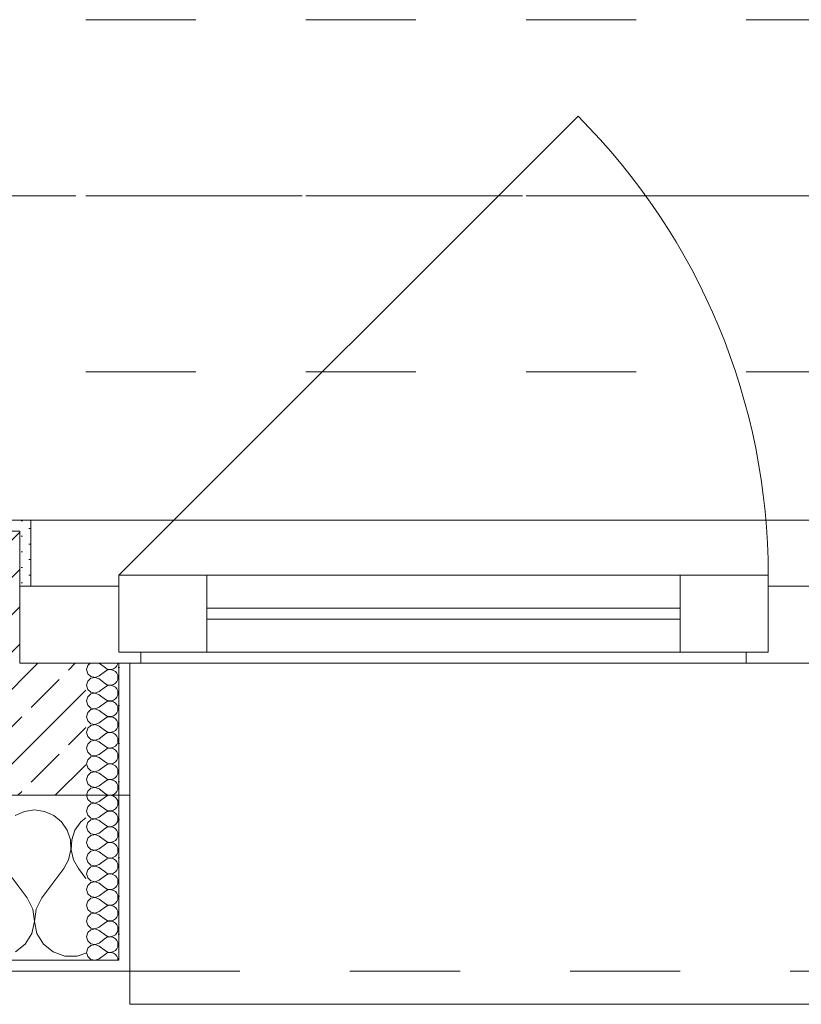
# Model space of a CAD drawing. Header units: metres. Extents: x -3.5 to 65.3, y -10.9 to 16.7.
# Tile 16 of 165: x 11.9 to 12.6, y -0.2 to 0.7. Entities that reach past the tile are written whole.
import ezdxf

# ---------------------------------------------------------------- set-up
doc = ezdxf.new("R2010")
doc.units = ezdxf.units.M
doc.header["$MEASUREMENT"] = 0
for name, pattern in [('Achse', [0.08, 0.04, -0.02, 0, -0.02]), ('Strichlinie doppelt', [0.218722, 0.105833, -0.042333, 0.028222, -0.042333]), ('Strichlinie eng', [0.046, 0.03, -0.016]), ('Untersicht', [0.04, 0.03, -0.01]), ('Wipeout_Contour', [1, 0, -1])]:
    doc.linetypes.add(name, pattern=pattern)
for name, color, linetype in [('451 - Universal.Achsen Raster', 7, 'Continuous'), ('603 - Struktur.Bodenplatte_ Decke Roh', 7, 'Continuous'), ('604 - Struktur.Wand Aussen', 7, 'Continuous'), ('608 - Struktur.Träger', 7, 'Continuous')]:
    doc.layers.add(name, color=color, linetype=linetype)
pattern_1 = [(0, (0, 0), (0, 0.03464102), [0, -0.02]), (0, (0.01, 0.01732), (0, 0.03464102), [0, -0.02])]

# ---------------------------------------------------------------- blocks, each defined once
blk = doc.blocks.new('*X13')
at = {"layer": '604 - Struktur.Wand Aussen', "color": 7, "linetype": 'Continuous', "lineweight": 5}
for p, q in [((11.93333, -0.00833), (11.92422, -0.0096)), ((11.94244, -0.0096), (11.93333, -0.00833)), ((11.92422, -0.0096), (11.91581, -0.01331)), ((11.95086, -0.01331), (11.94244, -0.0096)), ((11.95794, -0.01918), (11.95086, -0.01331)), ((11.98, -0.01536), (11.97539, -0.01918)), ((11.96315, -0.02676), (11.95794, -0.01918)), ((11.96609, -0.03547), (11.96315, -0.02676)), ((11.97019, -0.02676), (11.96725, -0.03547)), ((11.97539, -0.01918), (11.97019, -0.02676)), ((11.96653, -0.04466), (11.96609, -0.03547)), ((11.96725, -0.03547), (11.9668, -0.04466)), ((11.96445, -0.05362), (11.96653, -0.04466)), ((11.9668, -0.04466), (11.96888, -0.05362)), ((11.96, -0.06167), (11.96445, -0.05362)), ((11.96888, -0.05362), (11.97333, -0.06167)), ((11.92667, -0.08833), (11.90667, -0.06167)), ((11.94, -0.08833), (11.96, -0.06167)), ((11.98, -0.07056), (11.97333, -0.06167)), ((11.93182, -0.09839), (11.92667, -0.08833)), ((11.94, -0.08833), (11.93485, -0.09839)), ((11.93331, -0.10959), (11.93182, -0.09839)), ((11.93485, -0.09839), (11.93336, -0.10959)), ((11.93097, -0.12065), (11.93331, -0.10959)), ((11.93336, -0.10959), (11.93569, -0.12065)), ((11.92508, -0.13029), (11.93097, -0.12065)), ((11.93569, -0.12065), (11.94159, -0.13029)), ((11.9163, -0.13741), (11.92508, -0.13029)), ((11.94159, -0.13029), (11.95037, -0.13741)), ((11.95037, -0.13741), (11.96102, -0.14118)), ((11.96102, -0.14118), (11.97232, -0.14118)), ((11.97232, -0.14118), (11.98, -0.13846))]:
    blk.add_line(p, q, dxfattribs=at)
blk = doc.blocks.new('*X40')
at = {"layer": '604 - Struktur.Wand Aussen', "color": 7, "linetype": 'Continuous', "lineweight": 5}
for p, q in [((11.98178, 0.12304), (11.98071, 0.11929)), ((11.98071, 0.11929), (11.98178, 0.11553)), ((11.98392, 0.125), (11.98178, 0.12304)), ((11.99214, 0.125), (11.99786, 0.12071)), ((11.99214, 0.11357), (11.99786, 0.11786)), ((11.99786, 0.12071), (11.99958, 0.11976)), ((11.99958, 0.11881), (11.99786, 0.11786)), ((11.99958, 0.11976), (12.0015, 0.11931)), ((12.0015, 0.11926), (11.99958, 0.11881)), ((12.0015, 0.11931), (12.00347, 0.11941)), ((12.00347, 0.11916), (12.0015, 0.11926)), ((12.00347, 0.11941), (12.00534, 0.12004)), ((12.00534, 0.11853), (12.00347, 0.11916)), ((12.00534, 0.12004), (12.00696, 0.12116)), ((12.00696, 0.11742), (12.00534, 0.11853)), ((12.00696, 0.12116), (12.00822, 0.12267)), ((12.00822, 0.1159), (12.00696, 0.11742)), ((12.00822, 0.12267), (12.00901, 0.12448)), ((12.00901, 0.12448), (12.00909, 0.125)), ((11.98178, 0.10876), (11.98071, 0.105)), ((11.98178, 0.11553), (11.98466, 0.1129)), ((11.98466, 0.11139), (11.98178, 0.10876)), ((11.98466, 0.1129), (11.9885, 0.11217)), ((11.9885, 0.11211), (11.98466, 0.11139)), ((11.9885, 0.11217), (11.99214, 0.11357)), ((11.99214, 0.11071), (11.9885, 0.11211)), ((11.99214, 0.11071), (11.99786, 0.10643)), ((12.00696, 0.10687), (12.00822, 0.10839)), ((12.00901, 0.11409), (12.00822, 0.1159)), ((12.00822, 0.10839), (12.00901, 0.11019)), ((12.00929, 0.11214), (12.00901, 0.11409)), ((12.00901, 0.11019), (12.00929, 0.11214)), ((11.98071, 0.105), (11.98178, 0.10124)), ((11.98178, 0.10124), (11.98466, 0.09861)), ((11.98466, 0.09861), (11.9885, 0.09789)), ((11.9885, 0.09789), (11.99214, 0.09929)), ((11.99214, 0.09929), (11.99786, 0.10357)), ((11.99786, 0.10643), (11.99958, 0.10547)), ((11.99958, 0.10453), (11.99786, 0.10357)), ((11.99958, 0.10547), (12.0015, 0.10503)), ((12.0015, 0.10497), (11.99958, 0.10453)), ((12.0015, 0.10503), (12.00347, 0.10512)), ((12.00347, 0.10488), (12.0015, 0.10497)), ((12.00347, 0.10512), (12.00534, 0.10575)), ((12.00534, 0.10425), (12.00347, 0.10488)), ((12.00534, 0.10575), (12.00696, 0.10687)), ((12.00696, 0.10313), (12.00534, 0.10425)), ((12.00822, 0.10161), (12.00696, 0.10313)), ((12.00901, 0.09981), (12.00822, 0.10161)), ((12.00929, 0.09786), (12.00901, 0.09981)), ((11.98178, 0.09447), (11.98071, 0.09071)), ((11.98071, 0.09071), (11.98178, 0.08696)), ((11.98466, 0.0971), (11.98178, 0.09447)), ((11.9885, 0.09783), (11.98466, 0.0971)), ((11.99214, 0.09643), (11.9885, 0.09783)), ((11.99214, 0.09643), (11.99786, 0.09214)), ((11.99786, 0.09214), (11.99958, 0.09119)), ((11.99958, 0.09024), (11.99786, 0.08929)), ((11.99958, 0.09119), (12.0015, 0.09074)), ((12.0015, 0.09069), (11.99958, 0.09024)), ((12.0015, 0.09074), (12.00347, 0.09084)), ((12.00347, 0.09059), (12.0015, 0.09069)), ((12.00347, 0.09084), (12.00534, 0.09147)), ((12.00534, 0.08996), (12.00347, 0.09059)), ((12.00534, 0.09147), (12.00696, 0.09258)), ((12.00696, 0.08884), (12.00534, 0.08996)), ((12.00696, 0.09258), (12.00822, 0.0941)), ((12.00822, 0.0941), (12.00901, 0.09591)), ((12.00901, 0.09591), (12.00929, 0.09786)), ((11.98178, 0.08696), (11.98466, 0.08433)), ((11.98466, 0.08282), (11.98178, 0.08018)), ((11.98466, 0.08433), (11.9885, 0.0836)), ((11.9885, 0.08354), (11.98466, 0.08282)), ((11.9885, 0.0836), (11.99214, 0.085)), ((11.99214, 0.08214), (11.9885, 0.08354)), ((11.99214, 0.085), (11.99786, 0.08929)), ((11.99214, 0.08214), (11.99786, 0.07786)), ((12.00822, 0.08733), (12.00696, 0.08884)), ((12.00901, 0.08552), (12.00822, 0.08733)), ((12.00822, 0.07982), (12.00901, 0.08162)), ((12.00929, 0.08357), (12.00901, 0.08552)), ((12.00901, 0.08162), (12.00929, 0.08357)), ((11.98178, 0.08018), (11.98071, 0.07643)), ((11.98071, 0.07643), (11.98178, 0.07267)), ((11.98178, 0.07267), (11.98466, 0.07004)), ((11.99214, 0.07071), (11.99786, 0.075)), ((11.99786, 0.07786), (11.99958, 0.0769)), ((11.99958, 0.07595), (11.99786, 0.075)), ((11.99958, 0.0769), (12.0015, 0.07646)), ((12.0015, 0.0764), (11.99958, 0.07595)), ((12.0015, 0.07646), (12.00347, 0.07655)), ((12.00347, 0.0763), (12.0015, 0.0764)), ((12.00347, 0.07655), (12.00534, 0.07718)), ((12.00534, 0.07567), (12.00347, 0.0763)), ((12.00534, 0.07718), (12.00696, 0.0783)), ((12.00696, 0.07456), (12.00534, 0.07567)), ((12.00696, 0.0783), (12.00822, 0.07982)), ((12.00822, 0.07304), (12.00696, 0.07456)), ((12.00901, 0.07124), (12.00822, 0.07304)), ((11.98178, 0.0659), (11.98071, 0.06214)), ((11.98466, 0.06853), (11.98178, 0.0659)), ((11.98466, 0.07004), (11.9885, 0.06931)), ((11.9885, 0.06926), (11.98466, 0.06853)), ((11.9885, 0.06931), (11.99214, 0.07071)), ((11.99214, 0.06786), (11.9885, 0.06926)), ((11.99214, 0.06786), (11.99786, 0.06357)), ((11.99786, 0.06357), (11.99958, 0.06262)), ((12.00347, 0.06227), (12.00534, 0.0629)), ((12.00534, 0.0629), (12.00696, 0.06401)), ((12.00696, 0.06401), (12.00822, 0.06553)), ((12.00822, 0.06553), (12.00901, 0.06733)), ((12.00929, 0.06929), (12.00901, 0.07124)), ((12.00901, 0.06733), (12.00929, 0.06929)), ((11.98071, 0.06214), (11.98178, 0.05839)), ((11.98178, 0.05839), (11.98466, 0.05575)), ((11.98466, 0.05425), (11.98178, 0.05161)), ((11.98466, 0.05575), (11.9885, 0.05503)), ((11.9885, 0.05497), (11.98466, 0.05425)), ((11.9885, 0.05503), (11.99214, 0.05643)), ((11.99214, 0.05357), (11.9885, 0.05497)), ((11.99214, 0.05643), (11.99786, 0.06071)), ((11.99958, 0.06167), (11.99786, 0.06071)), ((11.99958, 0.06262), (12.0015, 0.06217)), ((12.0015, 0.06211), (11.99958, 0.06167)), ((12.0015, 0.06217), (12.00347, 0.06227)), ((12.00347, 0.06202), (12.0015, 0.06211)), ((12.00534, 0.06139), (12.00347, 0.06202)), ((12.00696, 0.06027), (12.00534, 0.06139)), ((12.00822, 0.05876), (12.00696, 0.06027)), ((12.00901, 0.05695), (12.00822, 0.05876)), ((12.00929, 0.055), (12.00901, 0.05695)), ((12.00901, 0.05305), (12.00929, 0.055)), ((11.98178, 0.05161), (11.98071, 0.04786)), ((11.98071, 0.04786), (11.98178, 0.0441)), ((11.99214, 0.05357), (11.99786, 0.04929)), ((11.99214, 0.04214), (11.99786, 0.04643)), ((11.99786, 0.04929), (11.99958, 0.04833)), ((11.99958, 0.04738), (11.99786, 0.04643)), ((11.99958, 0.04833), (12.0015, 0.04789)), ((12.0015, 0.04783), (11.99958, 0.04738)), ((12.0015, 0.04789), (12.00347, 0.04798)), ((12.00347, 0.04773), (12.0015, 0.04783)), ((12.00347, 0.04798), (12.00534, 0.04861)), ((12.00534, 0.0471), (12.00347, 0.04773)), ((12.00534, 0.04861), (12.00696, 0.04973)), ((12.00696, 0.04599), (12.00534, 0.0471)), ((12.00696, 0.04973), (12.00822, 0.05124)), ((12.00822, 0.04447), (12.00696, 0.04599)), ((12.00822, 0.05124), (12.00901, 0.05305)), ((11.98178, 0.03733), (11.98071, 0.03357)), ((11.98178, 0.0441), (11.98466, 0.04147)), ((11.98466, 0.03996), (11.98178, 0.03733)), ((11.98466, 0.04147), (11.9885, 0.04074)), ((11.9885, 0.04069), (11.98466, 0.03996)), ((11.9885, 0.04074), (11.99214, 0.04214)), ((11.99214, 0.03929), (11.9885, 0.04069)), ((11.99214, 0.03929), (11.99786, 0.035)), ((12.00696, 0.03544), (12.00822, 0.03696)), ((12.00901, 0.04267), (12.00822, 0.04447)), ((12.00822, 0.03696), (12.00901, 0.03876)), ((12.00929, 0.04071), (12.00901, 0.04267)), ((12.00901, 0.03876), (12.00929, 0.04071)), ((11.98071, 0.03357), (11.98178, 0.02982)), ((11.98178, 0.02982), (11.98466, 0.02718)), ((11.98466, 0.02718), (11.9885, 0.02646)), ((11.9885, 0.02646), (11.99214, 0.02786)), ((11.99214, 0.02786), (11.99786, 0.03214)), ((11.99786, 0.035), (11.99958, 0.03405)), ((11.99958, 0.0331), (11.99786, 0.03214)), ((11.99958, 0.03405), (12.0015, 0.0336)), ((12.0015, 0.03354), (11.99958, 0.0331)), ((12.0015, 0.0336), (12.00347, 0.0337)), ((12.00347, 0.03345), (12.0015, 0.03354)), ((12.00347, 0.0337), (12.00534, 0.03433)), ((12.00534, 0.03282), (12.00347, 0.03345)), ((12.00534, 0.03433), (12.00696, 0.03544)), ((12.00696, 0.0317), (12.00534, 0.03282)), ((12.00822, 0.03018), (12.00696, 0.0317)), ((12.00901, 0.02838), (12.00822, 0.03018)), ((12.00929, 0.02643), (12.00901, 0.02838)), ((11.98178, 0.02304), (11.98071, 0.01929)), ((11.98071, 0.01929), (11.98178, 0.01553)), ((11.98466, 0.02567), (11.98178, 0.02304)), ((11.9885, 0.0264), (11.98466, 0.02567)), ((11.99214, 0.025), (11.9885, 0.0264)), ((11.99214, 0.025), (11.99786, 0.02071)), ((11.99786, 0.02071), (11.99958, 0.01976)), ((11.99958, 0.01881), (11.99786, 0.01786)), ((11.99958, 0.01976), (12.0015, 0.01931)), ((12.0015, 0.01926), (11.99958, 0.01881)), ((12.0015, 0.01931), (12.00347, 0.01941)), ((12.00347, 0.01916), (12.0015, 0.01926)), ((12.00347, 0.01941), (12.00534, 0.02004)), ((12.00534, 0.01853), (12.00347, 0.01916)), ((12.00534, 0.02004), (12.00696, 0.02116)), ((12.00696, 0.01742), (12.00534, 0.01853)), ((12.00696, 0.02116), (12.00822, 0.02267)), ((12.00822, 0.02267), (12.00901, 0.02448)), ((12.00901, 0.02448), (12.00929, 0.02643)), ((11.98178, 0.01553), (11.98466, 0.0129)), ((11.98466, 0.01139), (11.98178, 0.00876)), ((11.98466, 0.0129), (11.9885, 0.01217)), ((11.9885, 0.01211), (11.98466, 0.01139)), ((11.9885, 0.01217), (11.99214, 0.01357)), ((11.99214, 0.01071), (11.9885, 0.01211)), ((11.99214, 0.01357), (11.99786, 0.01786)), ((11.99214, 0.01071), (11.99786, 0.00643)), ((12.00822, 0.0159), (12.00696, 0.01742)), ((12.00901, 0.01409), (12.00822, 0.0159)), ((12.00822, 0.00839), (12.00901, 0.01019)), ((12.00929, 0.01214), (12.00901, 0.01409)), ((12.00901, 0.01019), (12.00929, 0.01214)), ((11.98178, 0.00876), (11.98071, 0.005)), ((11.98071, 0.005), (11.98178, 0.00124)), ((11.98178, 0.00124), (11.98466, -0.00139)), ((11.99214, -0.00071), (11.99786, 0.00357)), ((11.99786, 0.00643), (11.99958, 0.00547)), ((11.99958, 0.00453), (11.99786, 0.00357)), ((11.99958, 0.00547), (12.0015, 0.00503)), ((12.0015, 0.00497), (11.99958, 0.00453)), ((12.0015, 0.00503), (12.00347, 0.00512)), ((12.00347, 0.00488), (12.0015, 0.00497)), ((12.00347, 0.00512), (12.00534, 0.00575)), ((12.00534, 0.00425), (12.00347, 0.00488)), ((12.00534, 0.00575), (12.00696, 0.00687)), ((12.00696, 0.00313), (12.00534, 0.00425)), ((12.00696, 0.00687), (12.00822, 0.00839)), ((12.00822, 0.00161), (12.00696, 0.00313)), ((12.00901, -0.00019), (12.00822, 0.00161)), ((11.98178, -0.00553), (11.98071, -0.00929)), ((11.98466, -0.0029), (11.98178, -0.00553)), ((11.98466, -0.00139), (11.9885, -0.00211)), ((11.9885, -0.00217), (11.98466, -0.0029)), ((11.9885, -0.00211), (11.99214, -0.00071)), ((11.99214, -0.00357), (11.9885, -0.00217)), ((11.99214, -0.00357), (11.99786, -0.00786)), ((11.99786, -0.00786), (11.99958, -0.00881)), ((11.99958, -0.00881), (12.0015, -0.00926)), ((12.00347, -0.00916), (12.00534, -0.00853)), ((12.00534, -0.00853), (12.00696, -0.00742)), ((12.00696, -0.00742), (12.00822, -0.0059)), ((12.00822, -0.0059), (12.00901, -0.00409)), ((12.00929, -0.00214), (12.00901, -0.00019)), ((12.00901, -0.00409), (12.00929, -0.00214)), ((11.98071, -0.00929), (11.98178, -0.01304)), ((11.98178, -0.01304), (11.98466, -0.01567)), ((11.98466, -0.01718), (11.98178, -0.01982)), ((11.98466, -0.01567), (11.9885, -0.0164)), ((11.9885, -0.01646), (11.98466, -0.01718)), ((11.9885, -0.0164), (11.99214, -0.015)), ((11.99214, -0.01786), (11.9885, -0.01646)), ((11.99214, -0.015), (11.99786, -0.01071)), ((11.99214, -0.01786), (11.99786, -0.02214)), ((11.99958, -0.00976), (11.99786, -0.01071)), ((12.0015, -0.00931), (11.99958, -0.00976)), ((12.0015, -0.00926), (12.00347, -0.00916)), ((12.00347, -0.00941), (12.0015, -0.00931)), ((12.00534, -0.01004), (12.00347, -0.00941)), ((12.00696, -0.01116), (12.00534, -0.01004)), ((12.00822, -0.01267), (12.00696, -0.01116)), ((12.00901, -0.01448), (12.00822, -0.01267)), ((12.00929, -0.01643), (12.00901, -0.01448)), ((12.00901, -0.01838), (12.00929, -0.01643)), ((11.98178, -0.01982), (11.98071, -0.02357)), ((11.98071, -0.02357), (11.98178, -0.02733)), ((11.99214, -0.02929), (11.99786, -0.025)), ((11.99786, -0.02214), (11.99958, -0.0231)), ((11.99958, -0.02405), (11.99786, -0.025)), ((11.99958, -0.0231), (12.0015, -0.02354)), ((12.0015, -0.0236), (11.99958, -0.02405)), ((12.0015, -0.02354), (12.00347, -0.02345)), ((12.00347, -0.0237), (12.0015, -0.0236)), ((12.00347, -0.02345), (12.00534, -0.02282)), ((12.00534, -0.02433), (12.00347, -0.0237)), ((12.00534, -0.02282), (12.00696, -0.0217)), ((12.00696, -0.02544), (12.00534, -0.02433)), ((12.00696, -0.0217), (12.00822, -0.02018)), ((12.00822, -0.02696), (12.00696, -0.02544)), ((12.00822, -0.02018), (12.00901, -0.01838)), ((11.98178, -0.0341), (11.98071, -0.03786)), ((11.98178, -0.02733), (11.98466, -0.02996)), ((11.98466, -0.03147), (11.98178, -0.0341)), ((11.98466, -0.02996), (11.9885, -0.03069)), ((11.9885, -0.03074), (11.98466, -0.03147)), ((11.9885, -0.03069), (11.99214, -0.02929)), ((11.99214, -0.03214), (11.9885, -0.03074)), ((11.99214, -0.03214), (11.99786, -0.03643)), ((12.00696, -0.03599), (12.00822, -0.03447)), ((12.00901, -0.02876), (12.00822, -0.02696)), ((12.00822, -0.03447), (12.00901, -0.03267)), ((12.00929, -0.03071), (12.00901, -0.02876)), ((12.00901, -0.03267), (12.00929, -0.03071)), ((11.98071, -0.03786), (11.98178, -0.04161)), ((11.98178, -0.04161), (11.98466, -0.04425)), ((11.98466, -0.04425), (11.9885, -0.04497)), ((11.9885, -0.04497), (11.99214, -0.04357)), ((11.99214, -0.04357), (11.99786, -0.03929)), ((11.99786, -0.03643), (11.99958, -0.03738)), ((11.99958, -0.03833), (11.99786, -0.03929)), ((11.99958, -0.03738), (12.0015, -0.03783)), ((12.0015, -0.03789), (11.99958, -0.03833)), ((12.0015, -0.03783), (12.00347, -0.03773)), ((12.00347, -0.03798), (12.0015, -0.03789)), ((12.00347, -0.03773), (12.00534, -0.0371)), ((12.00534, -0.03861), (12.00347, -0.03798)), ((12.00534, -0.0371), (12.00696, -0.03599)), ((12.00696, -0.03973), (12.00534, -0.03861)), ((12.00822, -0.04124), (12.00696, -0.03973)), ((12.00901, -0.04305), (12.00822, -0.04124)), ((12.00929, -0.045), (12.00901, -0.04305)), ((11.98178, -0.04839), (11.98071, -0.05214)), ((11.98071, -0.05214), (11.98178, -0.0559)), ((11.98466, -0.04575), (11.98178, -0.04839)), ((11.9885, -0.04503), (11.98466, -0.04575)), ((11.99214, -0.04643), (11.9885, -0.04503)), ((11.99214, -0.04643), (11.99786, -0.05071)), ((11.99214, -0.05786), (11.99786, -0.05357)), ((11.99786, -0.05071), (11.99958, -0.05167)), ((11.99958, -0.05262), (11.99786, -0.05357)), ((11.99958, -0.05167), (12.0015, -0.05211)), ((12.0015, -0.05217), (11.99958, -0.05262)), ((12.0015, -0.05211), (12.00347, -0.05202)), ((12.00347, -0.05227), (12.0015, -0.05217)), ((12.00347, -0.05202), (12.00534, -0.05139)), ((12.00534, -0.0529), (12.00347, -0.05227)), ((12.00534, -0.05139), (12.00696, -0.05027)), ((12.00696, -0.05401), (12.00534, -0.0529)), ((12.00696, -0.05027), (12.00822, -0.04876)), ((12.00822, -0.04876), (12.00901, -0.04695)), ((12.00901, -0.04695), (12.00929, -0.045)), ((11.98178, -0.0559), (11.98466, -0.05853)), ((11.98466, -0.06004), (11.98178, -0.06267)), ((11.98466, -0.05853), (11.9885, -0.05926)), ((11.9885, -0.05931), (11.98466, -0.06004)), ((11.9885, -0.05926), (11.99214, -0.05786)), ((11.99214, -0.06071), (11.9885, -0.05931)), ((11.99214, -0.06071), (11.99786, -0.065)), ((12.00822, -0.05553), (12.00696, -0.05401)), ((12.00901, -0.05733), (12.00822, -0.05553)), ((12.00822, -0.06304), (12.00901, -0.06124)), ((12.00929, -0.05929), (12.00901, -0.05733)), ((12.00901, -0.06124), (12.00929, -0.05929)), ((11.98178, -0.06267), (11.98071, -0.06643)), ((11.98071, -0.06643), (11.98178, -0.07018)), ((11.98178, -0.07018), (11.98466, -0.07282)), ((11.99214, -0.07214), (11.99786, -0.06786)), ((11.99786, -0.065), (11.99958, -0.06595)), ((11.99958, -0.0669), (11.99786, -0.06786)), ((11.99958, -0.06595), (12.0015, -0.0664)), ((12.0015, -0.06646), (11.99958, -0.0669)), ((12.0015, -0.0664), (12.00347, -0.0663)), ((12.00347, -0.06655), (12.0015, -0.06646)), ((12.00347, -0.0663), (12.00534, -0.06567)), ((12.00534, -0.06718), (12.00347, -0.06655)), ((12.00534, -0.06567), (12.00696, -0.06456)), ((12.00696, -0.0683), (12.00534, -0.06718)), ((12.00696, -0.06456), (12.00822, -0.06304)), ((12.00822, -0.06982), (12.00696, -0.0683)), ((12.00901, -0.07162), (12.00822, -0.06982)), ((11.98178, -0.07696), (11.98071, -0.08071)), ((11.98466, -0.07433), (11.98178, -0.07696)), ((11.98466, -0.07282), (11.9885, -0.07354)), ((11.9885, -0.0736), (11.98466, -0.07433)), ((11.9885, -0.07354), (11.99214, -0.07214)), ((11.99214, -0.075), (11.9885, -0.0736)), ((11.99214, -0.075), (11.99786, -0.07929)), ((11.99786, -0.07929), (11.99958, -0.08024)), ((11.99958, -0.08024), (12.0015, -0.08069)), ((12.00347, -0.08059), (12.00534, -0.07996)), ((12.00534, -0.07996), (12.00696, -0.07884)), ((12.00696, -0.07884), (12.00822, -0.07733)), ((12.00822, -0.07733), (12.00901, -0.07552)), ((12.00929, -0.07357), (12.00901, -0.07162)), ((12.00901, -0.07552), (12.00929, -0.07357)), ((11.98071, -0.08071), (11.98178, -0.08447)), ((11.98178, -0.08447), (11.98466, -0.0871)), ((11.98466, -0.08861), (11.98178, -0.09124)), ((11.98466, -0.0871), (11.9885, -0.08783)), ((11.9885, -0.08789), (11.98466, -0.08861)), ((11.9885, -0.08783), (11.99214, -0.08643)), ((11.99214, -0.08929), (11.9885, -0.08789)), ((11.99214, -0.08643), (11.99786, -0.08214)), ((11.99214, -0.08929), (11.99786, -0.09357)), ((11.99958, -0.08119), (11.99786, -0.08214)), ((12.0015, -0.08074), (11.99958, -0.08119)), ((12.0015, -0.08069), (12.00347, -0.08059)), ((12.00347, -0.08084), (12.0015, -0.08074)), ((12.00534, -0.08147), (12.00347, -0.08084)), ((12.00696, -0.08258), (12.00534, -0.08147)), ((12.00822, -0.0841), (12.00696, -0.08258)), ((12.00901, -0.08591), (12.00822, -0.0841)), ((12.00929, -0.08786), (12.00901, -0.08591)), ((12.00901, -0.08981), (12.00929, -0.08786)), ((11.98178, -0.09124), (11.98071, -0.095)), ((11.98071, -0.095), (11.98178, -0.09876)), ((11.99214, -0.10071), (11.99786, -0.09643)), ((11.99786, -0.09357), (11.99958, -0.09453)), ((11.99958, -0.09547), (11.99786, -0.09643)), ((11.99958, -0.09453), (12.0015, -0.09497)), ((12.0015, -0.09503), (11.99958, -0.09547)), ((12.0015, -0.09497), (12.00347, -0.09488)), ((12.00347, -0.09512), (12.0015, -0.09503)), ((12.00347, -0.09488), (12.00534, -0.09425)), ((12.00534, -0.09575), (12.00347, -0.09512)), ((12.00534, -0.09425), (12.00696, -0.09313)), ((12.00696, -0.09687), (12.00534, -0.09575)), ((12.00696, -0.09313), (12.00822, -0.09161)), ((12.00822, -0.09839), (12.00696, -0.09687)), ((12.00822, -0.09161), (12.00901, -0.08981)), ((12.00901, -0.10019), (12.00822, -0.09839)), ((11.98178, -0.10553), (11.98071, -0.10929)), ((11.98178, -0.09876), (11.98466, -0.10139)), ((11.98466, -0.1029), (11.98178, -0.10553)), ((11.98466, -0.10139), (11.9885, -0.10211)), ((11.9885, -0.10217), (11.98466, -0.1029)), ((11.9885, -0.10211), (11.99214, -0.10071)), ((11.99214, -0.10357), (11.9885, -0.10217)), ((11.99214, -0.10357), (11.99786, -0.10786)), ((12.00696, -0.10742), (12.00822, -0.1059)), ((12.00822, -0.1059), (12.00901, -0.10409)), ((12.00929, -0.10214), (12.00901, -0.10019)), ((12.00901, -0.10409), (12.00929, -0.10214)), ((11.98071, -0.10929), (11.98178, -0.11304)), ((11.98178, -0.11304), (11.98466, -0.11567)), ((11.98466, -0.11567), (11.9885, -0.1164)), ((11.9885, -0.1164), (11.99214, -0.115)), ((11.99214, -0.115), (11.99786, -0.11071)), ((11.99786, -0.10786), (11.99958, -0.10881)), ((11.99958, -0.10976), (11.99786, -0.11071)), ((11.99958, -0.10881), (12.0015, -0.10926)), ((12.0015, -0.10931), (11.99958, -0.10976)), ((12.0015, -0.10926), (12.00347, -0.10916)), ((12.00347, -0.10941), (12.0015, -0.10931)), ((12.00347, -0.10916), (12.00534, -0.10853)), ((12.00534, -0.11004), (12.00347, -0.10941)), ((12.00534, -0.10853), (12.00696, -0.10742)), ((12.00696, -0.11116), (12.00534, -0.11004)), ((12.00822, -0.11267), (12.00696, -0.11116)), ((12.00901, -0.11448), (12.00822, -0.11267)), ((12.00929, -0.11643), (12.00901, -0.11448)), ((11.98178, -0.11982), (11.98071, -0.12357)), ((11.98071, -0.12357), (11.98178, -0.12733)), ((11.98466, -0.11718), (11.98178, -0.11982)), ((11.9885, -0.11646), (11.98466, -0.11718)), ((11.99214, -0.11786), (11.9885, -0.11646)), ((11.99214, -0.11786), (11.99786, -0.12214)), ((11.99214, -0.12929), (11.99786, -0.125)), ((11.99786, -0.12214), (11.99958, -0.1231)), ((11.99958, -0.12405), (11.99786, -0.125)), ((11.99958, -0.1231), (12.0015, -0.12354)), ((12.0015, -0.1236), (11.99958, -0.12405)), ((12.0015, -0.12354), (12.00347, -0.12345)), ((12.00347, -0.1237), (12.0015, -0.1236)), ((12.00347, -0.12345), (12.00534, -0.12282)), ((12.00534, -0.12433), (12.00347, -0.1237)), ((12.00534, -0.12282), (12.00696, -0.1217)), ((12.00696, -0.12544), (12.00534, -0.12433)), ((12.00696, -0.1217), (12.00822, -0.12018)), ((12.00822, -0.12018), (12.00901, -0.11838)), ((12.00901, -0.11838), (12.00929, -0.11643)), ((11.98178, -0.1341), (11.98071, -0.13786)), ((11.98178, -0.12733), (11.98466, -0.12996)), ((11.98466, -0.13147), (11.98178, -0.1341)), ((11.98466, -0.12996), (11.9885, -0.13069)), ((11.9885, -0.13074), (11.98466, -0.13147)), ((11.9885, -0.13069), (11.99214, -0.12929)), ((11.99214, -0.13214), (11.9885, -0.13074)), ((11.99214, -0.13214), (11.99786, -0.13643)), ((12.00822, -0.12696), (12.00696, -0.12544)), ((12.00901, -0.12876), (12.00822, -0.12696)), ((12.00822, -0.13447), (12.00901, -0.13267)), ((12.00929, -0.13071), (12.00901, -0.12876)), ((12.00901, -0.13267), (12.00929, -0.13071)), ((11.98071, -0.13786), (11.98178, -0.14161)), ((11.98178, -0.14161), (11.98466, -0.14425)), ((11.99214, -0.14357), (11.99786, -0.13929)), ((11.99786, -0.13643), (11.99958, -0.13738)), ((11.99958, -0.13833), (11.99786, -0.13929)), ((11.99958, -0.13738), (12.0015, -0.13783)), ((12.0015, -0.13789), (11.99958, -0.13833)), ((12.0015, -0.13783), (12.00347, -0.13773)), ((12.00347, -0.13798), (12.0015, -0.13789)), ((12.00347, -0.13773), (12.00534, -0.1371)), ((12.00534, -0.13861), (12.00347, -0.13798)), ((12.00534, -0.1371), (12.00696, -0.13599)), ((12.00696, -0.13973), (12.00534, -0.13861)), ((12.00696, -0.13599), (12.00822, -0.13447)), ((12.00822, -0.14124), (12.00696, -0.13973)), ((12.00901, -0.14305), (12.00822, -0.14124)), ((12.00929, -0.145), (12.00901, -0.14305)), ((11.98466, -0.14425), (11.9885, -0.14497)), ((11.9885, -0.14497), (11.99214, -0.14357))]:
    blk.add_line(p, q, dxfattribs=at)

msp = doc.modelspace()

# ---------------------------------------------------------------- hatches: boundary and pattern name
at = {"layer": '604 - Struktur.Wand Aussen', "linetype": 'Continuous', "lineweight": 0, "true_color": 0x000000}
h = msp.add_hatch(dxfattribs=at)
h.set_pattern_fill('Gips_0001', color=18, style=0, pattern_type=2)
h.set_pattern_definition([(45, (0, 0), (-0.007071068, 0.007071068), [0, -0.01])])
h.paths.add_polyline_path([(11.92, 0.255), (11.92, 0.195), (11.93, 0.195), (11.93, 0.255)])
h = msp.add_hatch(dxfattribs=at)
h.set_pattern_fill('Beton__Stahlbeton_0001', color=18, style=0, pattern_type=2)
h.set_pattern_definition([(45, (0, 0), (-0.03394113, 0.03394113), []), (45, (-0.01697, 0.01697), (-0.03394113, 0.03394113), [0.036, -0.012])])
h.paths.add_polyline_path([(10.72, 0.125), (10.66, 0.125), (10.66, 0.005), (11.98, 0.005), (11.98, 0.125), (11.92, 0.125), (11.92, 0.195), (11.92, 0.245), (10.72, 0.245), (10.72, 0.195)])
h = msp.add_hatch(dxfattribs=at)
h.set_pattern_fill('Verputz_0001', color=18, style=0, pattern_type=2)
h.set_pattern_definition(pattern_1)
h.paths.add_polyline_path([(12.01, -0.155), (12.02, -0.155), (12.02, 0.125), (12.01, 0.125)])
h = msp.add_hatch(dxfattribs=at)
h.set_pattern_fill('Verputz_0001', color=18, style=0, pattern_type=2)
h.set_pattern_definition(pattern_1)
h.paths.add_polyline_path([(10.63, -0.155), (12.01, -0.155), (12.01, -0.145), (10.63, -0.145)])

# ---------------------------------------------------------------- linework, layer by layer
at = {"layer": '451 - Universal.Achsen Raster', "color": 160, "linetype": 'Strichlinie doppelt', "lineweight": 9, "true_color": 0x3232ff}
msp.add_line((64.93503, 0.54998), (-3.175, 0.54998), dxfattribs=at)
at = {"layer": '603 - Struktur.Bodenplatte_ Decke Roh', "color": 7, "linetype": 'Continuous', "lineweight": 18, "flags": 128}
msp.add_lwpolyline([(-0.015, 0.005), (43.89, 0.005)], dxfattribs=at)
at = {"layer": '604 - Struktur.Wand Aussen', "color": 7, "linetype": 'Continuous', "lineweight": 9}
for p, q in [((12.01, 0.205), (12.42719, 0.62219)), ((11.93, 0.255), (14.31, 0.255)), ((12.01, 0.135), (12.01, 0.205)), ((12.01, 0.205), (12.09, 0.205)), ((12.09, 0.205), (12.52, 0.205)), ((12.09, 0.205), (12.09, 0.135)), ((12.52, 0.135), (12.52, 0.205)), ((12.52, 0.205), (12.6, 0.205)), ((12.6, 0.205), (12.6, 0.135)), ((11.92, 0.195), (12.01, 0.195)), ((12.01, 0.195), (12.01, 0.135)), ((12.6, 0.135), (12.6, 0.195)), ((12.6, 0.195), (12.62, 0.195)), ((12.62, 0.195), (12.64, 0.195)), ((12.09, 0.175), (12.52, 0.175)), ((12.52, 0.165), (12.09, 0.165)), ((12.01, 0.135), (12.03, 0.135)), ((12.09, 0.135), (12.01, 0.135)), ((12.52, 0.135), (12.09, 0.135)), ((12.6, 0.135), (12.52, 0.135)), ((12.58, 0.135), (12.6, 0.135))]:
    msp.add_line(p, q, dxfattribs=at)
at = {"layer": '604 - Struktur.Wand Aussen', "color": 7, "linetype": 'Continuous', "lineweight": 5}
for p, q in [((11.92, 0.255), (11.93, 0.255)), ((11.93, 0.245), (11.93, 0.255)), ((11.93, 0.245), (11.93, 0.255)), ((11.93, 0.195), (11.93, 0.245)), ((11.93, 0.195), (11.93, 0.245)), ((11.92, 0.195), (11.93, 0.195)), ((11.92, 0.195), (11.93, 0.195)), ((11.92, 0.195), (11.93, 0.195)), ((11.98, 0.125), (12.01, 0.125)), ((11.98, 0.125), (12.01, 0.125)), ((11.98, 0.125), (12.01, 0.125)), ((12.01, 0.125), (12.02, 0.125)), ((12.01, 0.125), (12.01, -0.145)), ((12.01, -0.145), (12.01, 0.125)), ((12.02, 0.005), (12.02, 0.125)), ((12.02, -0.005), (12.02, 0.005)), ((12.02, -0.145), (12.02, -0.005)), ((10.66, -0.145), (11.98, -0.145)), ((11.98, -0.145), (12.01, -0.145)), ((12.02, -0.155), (12.02, -0.145)), ((12.01, -0.155), (12.02, -0.155))]:
    msp.add_line(p, q, dxfattribs=at)
at = {"layer": '604 - Struktur.Wand Aussen', "color": 7, "linetype": 'Strichlinie eng', "lineweight": 9}
msp.add_line((11.93, 0.255), (14.31, 0.255), dxfattribs=at)
at = {"layer": '604 - Struktur.Wand Aussen', "color": 7, "linetype": 'Continuous', "lineweight": 13}
for p, q in [((11.92, 0.245), (10.72, 0.245)), ((11.92, 0.245), (11.92, 0.195)), ((11.92, 0.125), (11.92, 0.195)), ((11.92, 0.125), (11.92, 0.195)), ((11.92, 0.125), (11.92, 0.195)), ((11.92, 0.125), (11.98, 0.125)), ((11.92, 0.125), (11.98, 0.125)), ((11.92, 0.125), (11.98, 0.125)), ((10.66, 0.005), (11.98, 0.005))]:
    msp.add_line(p, q, dxfattribs=at)
at = {"layer": '604 - Struktur.Wand Aussen', "color": 7, "linetype": 'Continuous', "lineweight": 5, "flags": 128}
for points in [[(11.92, 0.255), (11.48999, 0.255)], [(10.63, -0.155), (12.01, -0.155)]]:
    msp.add_lwpolyline(points, dxfattribs=at)
at = {"layer": '604 - Struktur.Wand Aussen', "color": 7, "linetype": 'Continuous', "lineweight": 9}
msp.add_arc((12.01, 0.205), 0.59, 0, 45, dxfattribs=at)
msp.add_point((11.93, 0.255), dxfattribs=at)
at = {"layer": '608 - Struktur.Träger', "color": 7, "linetype": 'Untersicht', "lineweight": 13}
for p, q in [((0.37999, 0.70998), (61.87999, 0.70998)), ((0.37999, 0.38998), (61.87999, 0.38998))]:
    msp.add_line(p, q, dxfattribs=at)
at = {"layer": '608 - Struktur.Träger', "color": 7, "linetype": 'Achse', "lineweight": 9}
msp.add_line((0.37999, 0.54998), (61.87999, 0.54998), dxfattribs=at)

# ---------------------------------------------------------------- block references
at = {"layer": '604 - Struktur.Wand Aussen', "color": 7, "lineweight": 18}
for name in ['*X40', '*X13']:
    msp.add_blockref(name, (0, 0), dxfattribs=at)

# ---------------------------------------------------------------- next in the draw order: wipeouts: each hides what was drawn before it
at = {"color": 254, "linetype": 'Wipeout_Contour', "lineweight": 0, "ltscale": 78.790764}
msp.add_wipeout([(12.02, 0.125), (12.02, -0.155), (12.02, -0.185), (14.22, -0.185), (14.22, -0.155), (14.22, 0.125)], dxfattribs=at).dxf.layer = '604 - Struktur.Wand Aussen'

# ---------------------------------------------------------------- next in the draw order: linework, layer by layer
at = {"layer": '604 - Struktur.Wand Aussen', "color": 7, "linetype": 'Continuous', "lineweight": 9}
for p, q in [((12.03, 0.135), (12.03, 0.125)), ((12.58, 0.125), (12.58, 0.135)), ((12.03, 0.125), (11.92, 0.125)), ((12.58, 0.125), (12.03, 0.125)), ((12.62, 0.125), (12.58, 0.125)), ((12.66, 0.125), (12.62, 0.125)), ((12.02, -0.155), (12.02, -0.185)), ((12.02, -0.185), (14.22, -0.185))]:
    msp.add_line(p, q, dxfattribs=at)
at = {"layer": '604 - Struktur.Wand Aussen', "color": 7, "linetype": 'Continuous', "lineweight": 5}
for p, q in [((12.01, 0.125), (12.02, 0.125)), ((12.01, 0.125), (12.02, 0.125)), ((12.02, 0.005), (12.02, 0.125)), ((12.02, -0.005), (12.02, 0.005)), ((12.02, -0.145), (12.02, -0.005)), ((12.02, -0.155), (12.02, -0.145))]:
    msp.add_line(p, q, dxfattribs=at)
at = {"layer": '604 - Struktur.Wand Aussen', "color": 7, "linetype": 'Strichlinie eng', "lineweight": 9}
msp.add_line((12.02, -0.155), (14.22, -0.155), dxfattribs=at)

doc.saveas('drawing.dxf')
